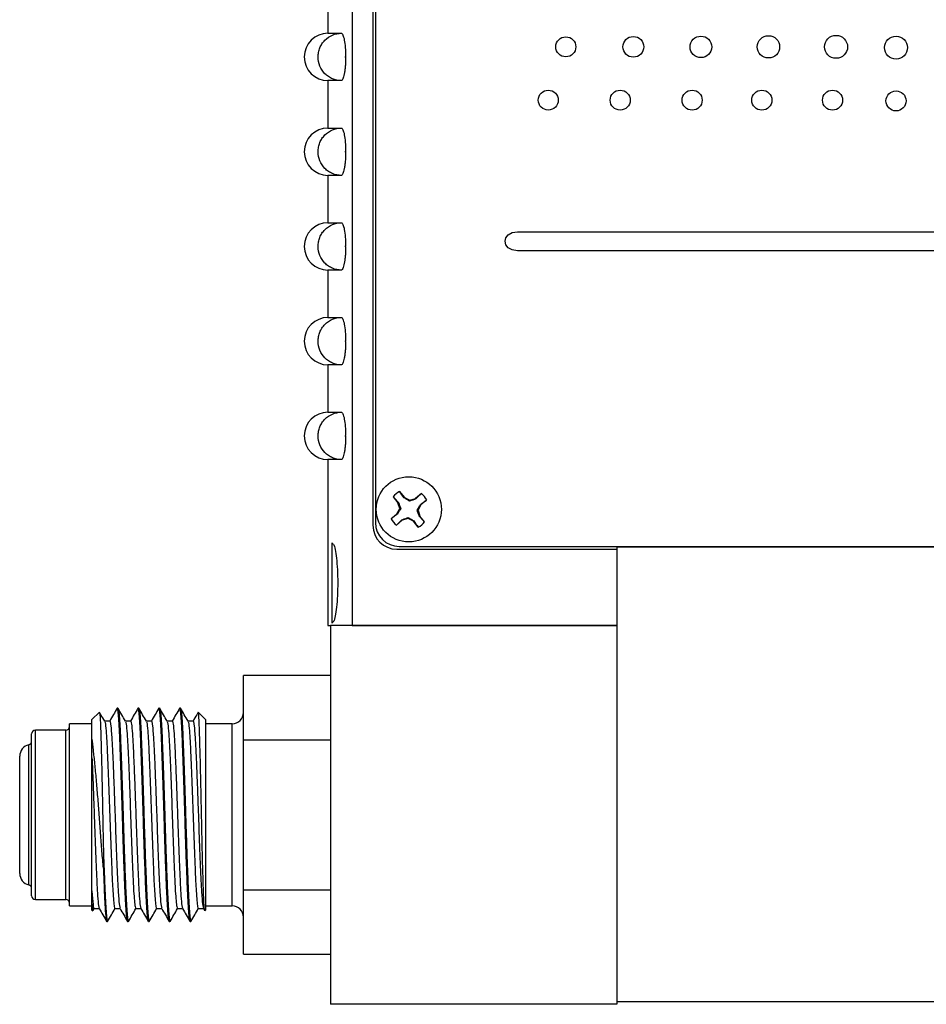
# Model space of a CAD drawing. Header units: inches. Extents: x 5.8 to 27.8, y 4.6 to 17.8.
# Tile 4 of 19: x 10.2 to 12.6, y 8.6 to 11.2. Entities that reach past the tile are written whole.
import ezdxf

# ---------------------------------------------------------------- set-up
doc = ezdxf.new("R2010")
doc.units = ezdxf.units.IN
doc.header["$LTSCALE"] = 2
doc.header["$MEASUREMENT"] = 0

msp = doc.modelspace()

# ---------------------------------------------------------------- linework, layer by layer
at = {"color": 7, "linetype": 'Continuous', "lineweight": 25}
for p, q in [((11.0959, 13.2383), (11.0959, 9.5663)), ((11.1509, 13.2413), (11.1509, 9.8303)), ((11.1577, 13.2355), (11.1577, 9.8375)), ((11.0323, 11.2538), (11.0323, 11.1288)), ((11.0323, 11.1288), (11.0679, 11.1288)), ((11.0788, 11.065), (11.0788, 11.0676)), ((11.0323, 11.0038), (11.0323, 10.8788)), ((11.0679, 11.0038), (11.0323, 11.0038)), ((11.0323, 10.8788), (11.0679, 10.8788)), ((11.0788, 10.815), (11.0788, 10.8176)), ((11.0323, 10.7538), (11.0323, 10.6288)), ((11.0679, 10.7538), (11.0323, 10.7538)), ((11.0323, 10.6288), (11.0679, 10.6288)), ((11.5327, 10.6048), (13.5322, 10.6047)), ((11.0788, 10.565), (11.0788, 10.5676)), ((13.5322, 10.5547), (11.5327, 10.5548)), ((11.0323, 10.5038), (11.0323, 10.3788)), ((11.0679, 10.5038), (11.0323, 10.5038)), ((11.0323, 10.3788), (11.0679, 10.3788)), ((11.0788, 10.315), (11.0788, 10.3176)), ((11.0323, 10.2538), (11.0323, 10.1288)), ((11.0679, 10.2538), (11.0323, 10.2538)), ((11.0323, 10.1288), (11.0679, 10.1288)), ((11.0788, 10.065), (11.0788, 10.0676)), ((11.0323, 10.0038), (11.0323, 9.5663)), ((11.0679, 10.0038), (11.0323, 10.0038)), ((11.2044, 9.9054), (11.2171, 9.89)), ((11.2214, 9.9194), (11.2341, 9.9041)), ((11.2331, 9.9029), (11.2341, 9.9041)), ((11.2341, 9.9041), (11.2482, 9.8966)), ((11.2482, 9.8966), (11.2635, 9.9013)), ((11.2789, 9.914), (11.2635, 9.9013)), ((11.2642, 9.9), (11.2635, 9.9013)), ((11.2144, 9.8606), (11.2219, 9.8747)), ((11.2184, 9.8907), (11.2171, 9.89)), ((11.2219, 9.8747), (11.2171, 9.89)), ((11.2243, 9.8745), (11.2219, 9.8747)), ((11.248, 9.8941), (11.2482, 9.8966)), ((11.2776, 9.8844), (11.2701, 9.8702)), ((11.2764, 9.8853), (11.2776, 9.8844)), ((11.2929, 9.8971), (11.2776, 9.8844)), ((11.1991, 9.8478), (11.2144, 9.8606)), ((11.2155, 9.8596), (11.2144, 9.8606)), ((11.2437, 9.8484), (11.2284, 9.8436)), ((11.244, 9.8508), (11.2437, 9.8484)), ((11.2579, 9.8409), (11.2437, 9.8484)), ((11.2676, 9.8705), (11.2701, 9.8702)), ((11.2701, 9.8702), (11.2748, 9.8549)), ((11.2735, 9.8542), (11.2748, 9.8549)), ((11.2875, 9.8396), (11.2748, 9.8549)), ((11.2131, 9.8309), (11.2284, 9.8436)), ((11.2277, 9.8449), (11.2284, 9.8436)), ((11.2588, 9.842), (11.2579, 9.8409)), ((11.2706, 9.8256), (11.2579, 9.8409)), ((11.0464, 9.781), (11.0427, 9.7843)), ((11.0427, 9.7843), (11.0427, 9.5723)), ((11.2207, 9.7745), (14.0767, 9.7745)), ((11.7954, 9.7733), (11.7954, 8.5733)), ((11.7954, 9.7733), (12.9354, 9.7733)), ((11.7959, 9.7745), (11.7959, 9.7733)), ((11.2139, 9.7673), (11.7959, 9.7673)), ((11.7959, 9.5663), (11.7959, 9.7673)), ((11.0323, 9.5663), (11.0394, 9.5663)), ((11.7954, 9.5663), (11.0394, 9.5663)), ((11.0394, 9.5663), (11.0394, 8.5663)), ((11.0427, 9.5723), (11.0464, 9.5755)), ((11.0959, 9.5663), (11.7959, 9.5663)), ((11.7954, 9.5663), (11.7954, 8.5663)), ((11.0394, 9.4343), (10.8094, 9.4343)), ((10.8094, 9.2646), (10.8094, 9.4343)), ((10.4288, 9.3372), (10.4094, 9.3178)), ((10.4778, 9.3478), (10.476, 9.3478)), ((10.5328, 9.3478), (10.531, 9.3478)), ((10.5878, 9.3478), (10.586, 9.3478)), ((10.6428, 9.3478), (10.641, 9.3478)), ((10.7094, 9.3178), (10.69, 9.3372)), ((10.4094, 9.3063), (10.35, 9.3063)), ((10.35, 9.0663), (10.35, 9.3063)), ((10.4094, 9.2671), (10.4094, 9.3178)), ((10.4564, 9.3138), (10.4426, 9.3138)), ((10.5114, 9.3138), (10.4976, 9.3138)), ((10.5664, 9.3138), (10.5526, 9.3138)), ((10.6214, 9.3138), (10.6076, 9.3138)), ((10.6764, 9.3138), (10.6626, 9.3138)), ((10.7094, 9.3178), (10.7094, 8.8148)), ((10.7794, 9.3063), (10.7094, 9.3063)), ((10.25, 9.0663), (10.25, 9.2798)), ((10.34, 9.2898), (10.26, 9.2898)), ((10.8094, 8.868), (10.8094, 9.2646)), ((10.8094, 9.2646), (11.0394, 9.2646)), ((10.2185, 8.9118), (10.2185, 9.2208)), ((10.4094, 8.8655), (10.4094, 9.2167)), ((10.25, 8.8528), (10.25, 9.0663)), ((10.35, 8.8263), (10.35, 9.0663)), ((10.4394, 8.9749), (10.4394, 8.9253)), ((10.8094, 8.6983), (10.8094, 8.868)), ((10.8094, 8.868), (11.0394, 8.868)), ((10.26, 8.8428), (10.34, 8.8428)), ((10.35, 8.8263), (10.4094, 8.8263)), ((10.4094, 8.8148), (10.4094, 8.8314)), ((10.4094, 8.8148), (10.4112, 8.813)), ((10.4121, 8.8135), (10.4151, 8.8188)), ((10.4149, 8.8188), (10.4287, 8.8188)), ((10.4699, 8.8188), (10.4837, 8.8188)), ((10.5249, 8.8188), (10.5387, 8.8188)), ((10.5799, 8.8188), (10.5937, 8.8188)), ((10.6349, 8.8188), (10.6487, 8.8188)), ((10.6899, 8.8188), (10.7037, 8.8188)), ((10.7034, 8.8192), (10.7067, 8.8135)), ((10.7076, 8.813), (10.7094, 8.8148)), ((10.7094, 8.8263), (10.7794, 8.8263)), ((10.4485, 8.7848), (10.4503, 8.7848)), ((10.5035, 8.7848), (10.5053, 8.7848)), ((10.5585, 8.7848), (10.5603, 8.7848)), ((10.6135, 8.7848), (10.6153, 8.7848)), ((10.6685, 8.7848), (10.6703, 8.7848)), ((10.8094, 8.6983), (11.0394, 8.6983)), ((11.7954, 8.5663), (11.0394, 8.5663)), ((11.7954, 8.5733), (12.9354, 8.5733))]:
    msp.add_line(p, q, dxfattribs=at)
at = {"color": 8, "linetype": 'Continuous', "lineweight": 25}
for p, q in [((10.7794, 9.0663), (10.7794, 9.3063)), ((10.26, 9.0663), (10.26, 9.2898)), ((10.34, 9.0663), (10.34, 9.2898)), ((10.2424, 9.0663), (10.2424, 9.2514)), ((10.2424, 8.8812), (10.2424, 9.0663)), ((10.26, 8.8428), (10.26, 9.0663)), ((10.34, 8.8428), (10.34, 9.0663)), ((10.7794, 8.8263), (10.7794, 9.0663))]:
    msp.add_line(p, q, dxfattribs=at)
at = {"color": 7, "linetype": 'Continuous', "lineweight": 25}
msp.add_circle((11.2457, 9.8725), 0.086, dxfattribs=at)
for centre, radius, start, end in [((11.0323, 11.0663), 0.0625, 90, 270), ((11.0323, 10.8163), 0.0625, 90, 270), ((11.0323, 10.5663), 0.0625, 90, 270), ((11.0323, 10.3163), 0.0625, 90, 270), ((11.0323, 10.0663), 0.0625, 90, 270), ((11.246, 9.8725), 0.053, 117.6975, 141.6562), ((11.246, 9.8725), 0.053, 27.6975, 51.6562), ((11.246, 9.8725), 0.053, 207.6975, 231.6562), ((11.2139, 9.8303), 0.063, 180, 270), ((11.2207, 9.8375), 0.063, 180, 270), ((11.246, 9.8725), 0.053, 297.6975, 321.6562), ((10.7794, 9.3363), 0.03, 270, 0), ((10.26, 9.2798), 0.01, 90, 180), ((10.34, 9.2998), 0.01, 270, 0), ((10.25, 9.2208), 0.0315, 103.9434, 180), ((10.24, 9.2611), 0.01, 283.9434, 0), ((10.25, 8.9118), 0.0315, 180, 256.0566), ((10.24, 8.8715), 0.01, 0, 76.0566), ((10.26, 8.8528), 0.01, 180, 270), ((10.34, 8.8328), 0.01, 0, 90), ((10.7794, 8.7963), 0.03, 0, 90)]:
    msp.add_arc(centre, radius, start, end, dxfattribs=at)
for points, knots in [([(11.0679, 11.0038), (11.0597, 11.0038), (11.0517, 11.0054), (11.0405, 11.0101), (11.037, 11.012), (11.0303, 11.0166), (11.0271, 11.0192), (11.0186, 11.0278), (11.014, 11.0348), (11.0079, 11.0498), (11.0063, 11.058), (11.0063, 11.0704), (11.0067, 11.0745), (11.0082, 11.0824), (11.0094, 11.0864), (11.0125, 11.094), (11.0144, 11.0976), (11.0188, 11.1044), (11.0214, 11.1076), (11.03, 11.1162), (11.0368, 11.1209), (11.0516, 11.1271), (11.0597, 11.1288), (11.0679, 11.1288)], [0, 0, 0, 0, 0.125, 0.125, 0.1875, 0.1875, 0.25, 0.25, 0.375, 0.375, 0.5, 0.5, 0.5625, 0.5625, 0.625, 0.625, 0.6875, 0.6875, 0.75, 0.75, 0.875, 0.875, 1, 1, 1, 1]), ([(11.0679, 11.1288), (11.0685, 11.1288), (11.0692, 11.1284), (11.0706, 11.1268), (11.0712, 11.1257), (11.0725, 11.1226), (11.0732, 11.1207), (11.0744, 11.1163), (11.075, 11.1137), (11.0765, 11.1052), (11.0774, 11.0984), (11.0785, 11.0837), (11.0788, 11.0757), (11.0788, 11.0676)], [0, 0, 0, 0, 0.125, 0.125, 0.25, 0.25, 0.375, 0.375, 0.5, 0.5, 0.75, 0.75, 1, 1, 1, 1]), ([(11.0788, 11.065), (11.0788, 11.0609), (11.0788, 11.057), (11.0785, 11.0492), (11.0783, 11.0453), (11.0777, 11.0379), (11.0773, 11.0344), (11.0765, 11.0277), (11.076, 11.0246), (11.0744, 11.0161), (11.0732, 11.0115), (11.0706, 11.0054), (11.0692, 11.0038), (11.0679, 11.0038)], [0, 0, 0, 0, 0.125, 0.125, 0.25, 0.25, 0.375, 0.375, 0.5, 0.5, 0.75, 0.75, 1, 1, 1, 1]), ([(11.0788, 11.0676), (11.0788, 11.0676), (11.0788, 11.0676), (11.0788, 11.0676), (11.0786, 11.0675), (11.0785, 11.0673), (11.0784, 11.0672), (11.0783, 11.0671), (11.0782, 11.0669), (11.0782, 11.0668), (11.0781, 11.0666), (11.0781, 11.0664), (11.0781, 11.0663), (11.0781, 11.0662), (11.0781, 11.0661), (11.0781, 11.066), (11.0782, 11.0658), (11.0782, 11.0656), (11.0783, 11.0655), (11.0784, 11.0654), (11.0785, 11.0652), (11.0786, 11.0651), (11.0787, 11.0651), (11.0788, 11.065), (11.0788, 11.065)], [0, 0, 0, 0, 0.00000152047, 0.00000152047, 0.00000152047, 0.00001449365, 0.00001449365, 0.00001449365, 0.00002746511, 0.00002746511, 0.00002746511, 0.00004043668, 0.00004043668, 0.00004043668, 0.00004848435, 0.00004848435, 0.00004848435, 0.00006146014, 0.00006146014, 0.00006146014, 0.00007443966, 0.00007443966, 0.00007443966, 0.00008079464, 0.00008079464, 0.00008079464, 0.00008079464]), ([(11.0679, 10.7538), (11.0597, 10.7538), (11.0517, 10.7554), (11.0405, 10.7601), (11.037, 10.762), (11.0303, 10.7666), (11.0271, 10.7692), (11.0186, 10.7778), (11.014, 10.7848), (11.0079, 10.7998), (11.0063, 10.808), (11.0063, 10.8204), (11.0067, 10.8245), (11.0082, 10.8324), (11.0094, 10.8364), (11.0125, 10.844), (11.0144, 10.8476), (11.0188, 10.8544), (11.0214, 10.8576), (11.03, 10.8662), (11.0368, 10.8709), (11.0516, 10.8771), (11.0597, 10.8788), (11.0679, 10.8788)], [0, 0, 0, 0, 0.125, 0.125, 0.1875, 0.1875, 0.25, 0.25, 0.375, 0.375, 0.5, 0.5, 0.5625, 0.5625, 0.625, 0.625, 0.6875, 0.6875, 0.75, 0.75, 0.875, 0.875, 1, 1, 1, 1]), ([(11.0679, 10.8788), (11.0685, 10.8788), (11.0692, 10.8784), (11.0706, 10.8768), (11.0712, 10.8757), (11.0725, 10.8726), (11.0732, 10.8707), (11.0744, 10.8663), (11.075, 10.8637), (11.0765, 10.8552), (11.0774, 10.8484), (11.0785, 10.8337), (11.0788, 10.8257), (11.0788, 10.8176)], [0, 0, 0, 0, 0.125, 0.125, 0.25, 0.25, 0.375, 0.375, 0.5, 0.5, 0.75, 0.75, 1, 1, 1, 1]), ([(11.0788, 10.815), (11.0788, 10.8109), (11.0788, 10.807), (11.0785, 10.7992), (11.0783, 10.7953), (11.0777, 10.7879), (11.0773, 10.7844), (11.0765, 10.7777), (11.076, 10.7746), (11.0744, 10.7661), (11.0732, 10.7615), (11.0706, 10.7554), (11.0692, 10.7538), (11.0679, 10.7538)], [0, 0, 0, 0, 0.125, 0.125, 0.25, 0.25, 0.375, 0.375, 0.5, 0.5, 0.75, 0.75, 1, 1, 1, 1]), ([(11.0788, 10.8176), (11.0788, 10.8176), (11.0788, 10.8176), (11.0788, 10.8176), (11.0786, 10.8175), (11.0785, 10.8173), (11.0784, 10.8172), (11.0783, 10.8171), (11.0782, 10.8169), (11.0782, 10.8168), (11.0781, 10.8166), (11.0781, 10.8164), (11.0781, 10.8163), (11.0781, 10.8162), (11.0781, 10.8161), (11.0781, 10.816), (11.0782, 10.8158), (11.0782, 10.8156), (11.0783, 10.8155), (11.0784, 10.8154), (11.0785, 10.8152), (11.0786, 10.8151), (11.0787, 10.8151), (11.0788, 10.815), (11.0788, 10.815)], [0, 0, 0, 0, 0.00000152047, 0.00000152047, 0.00000152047, 0.00001449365, 0.00001449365, 0.00001449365, 0.00002746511, 0.00002746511, 0.00002746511, 0.00004043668, 0.00004043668, 0.00004043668, 0.00004848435, 0.00004848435, 0.00004848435, 0.00006146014, 0.00006146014, 0.00006146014, 0.00007443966, 0.00007443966, 0.00007443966, 0.00008079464, 0.00008079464, 0.00008079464, 0.00008079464]), ([(11.0679, 10.5038), (11.0597, 10.5038), (11.0517, 10.5054), (11.0405, 10.5101), (11.037, 10.512), (11.0303, 10.5166), (11.0271, 10.5192), (11.0186, 10.5278), (11.014, 10.5348), (11.0079, 10.5498), (11.0063, 10.558), (11.0063, 10.5704), (11.0067, 10.5745), (11.0082, 10.5824), (11.0094, 10.5864), (11.0125, 10.594), (11.0144, 10.5976), (11.0188, 10.6044), (11.0214, 10.6076), (11.03, 10.6162), (11.0368, 10.6209), (11.0516, 10.6271), (11.0597, 10.6288), (11.0679, 10.6288)], [0, 0, 0, 0, 0.125, 0.125, 0.1875, 0.1875, 0.25, 0.25, 0.375, 0.375, 0.5, 0.5, 0.5625, 0.5625, 0.625, 0.625, 0.6875, 0.6875, 0.75, 0.75, 0.875, 0.875, 1, 1, 1, 1]), ([(11.0679, 10.6288), (11.0685, 10.6288), (11.0692, 10.6284), (11.0706, 10.6268), (11.0712, 10.6257), (11.0725, 10.6226), (11.0732, 10.6207), (11.0744, 10.6163), (11.075, 10.6137), (11.0765, 10.6052), (11.0774, 10.5984), (11.0785, 10.5837), (11.0788, 10.5757), (11.0788, 10.5676)], [0, 0, 0, 0, 0.125, 0.125, 0.25, 0.25, 0.375, 0.375, 0.5, 0.5, 0.75, 0.75, 1, 1, 1, 1]), ([(11.0788, 10.565), (11.0788, 10.5609), (11.0788, 10.557), (11.0785, 10.5492), (11.0783, 10.5453), (11.0777, 10.5379), (11.0773, 10.5344), (11.0765, 10.5277), (11.076, 10.5246), (11.0744, 10.5161), (11.0732, 10.5115), (11.0706, 10.5054), (11.0692, 10.5038), (11.0679, 10.5038)], [0, 0, 0, 0, 0.125, 0.125, 0.25, 0.25, 0.375, 0.375, 0.5, 0.5, 0.75, 0.75, 1, 1, 1, 1]), ([(11.0788, 10.5676), (11.0788, 10.5676), (11.0788, 10.5676), (11.0788, 10.5676), (11.0786, 10.5675), (11.0785, 10.5673), (11.0784, 10.5672), (11.0783, 10.5671), (11.0782, 10.5669), (11.0782, 10.5668), (11.0781, 10.5666), (11.0781, 10.5664), (11.0781, 10.5663), (11.0781, 10.5662), (11.0781, 10.5661), (11.0781, 10.566), (11.0782, 10.5658), (11.0782, 10.5656), (11.0783, 10.5655), (11.0784, 10.5654), (11.0785, 10.5652), (11.0786, 10.5651), (11.0787, 10.5651), (11.0788, 10.565), (11.0788, 10.565)], [0, 0, 0, 0, 0.00000152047, 0.00000152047, 0.00000152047, 0.00001449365, 0.00001449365, 0.00001449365, 0.00002746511, 0.00002746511, 0.00002746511, 0.00004043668, 0.00004043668, 0.00004043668, 0.00004848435, 0.00004848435, 0.00004848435, 0.00006146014, 0.00006146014, 0.00006146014, 0.00007443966, 0.00007443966, 0.00007443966, 0.00008079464, 0.00008079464, 0.00008079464, 0.00008079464]), ([(11.0679, 10.2538), (11.0597, 10.2538), (11.0517, 10.2554), (11.0405, 10.2601), (11.037, 10.262), (11.0303, 10.2666), (11.0271, 10.2692), (11.0186, 10.2778), (11.014, 10.2848), (11.0079, 10.2998), (11.0063, 10.308), (11.0063, 10.3204), (11.0067, 10.3245), (11.0082, 10.3324), (11.0094, 10.3364), (11.0125, 10.344), (11.0144, 10.3476), (11.0188, 10.3544), (11.0214, 10.3576), (11.03, 10.3662), (11.0368, 10.3709), (11.0516, 10.3771), (11.0597, 10.3788), (11.0679, 10.3788)], [0, 0, 0, 0, 0.125, 0.125, 0.1875, 0.1875, 0.25, 0.25, 0.375, 0.375, 0.5, 0.5, 0.5625, 0.5625, 0.625, 0.625, 0.6875, 0.6875, 0.75, 0.75, 0.875, 0.875, 1, 1, 1, 1]), ([(11.0679, 10.3788), (11.0685, 10.3788), (11.0692, 10.3784), (11.0706, 10.3768), (11.0712, 10.3757), (11.0725, 10.3726), (11.0732, 10.3707), (11.0744, 10.3663), (11.075, 10.3637), (11.0765, 10.3552), (11.0774, 10.3484), (11.0785, 10.3337), (11.0788, 10.3257), (11.0788, 10.3176)], [0, 0, 0, 0, 0.125, 0.125, 0.25, 0.25, 0.375, 0.375, 0.5, 0.5, 0.75, 0.75, 1, 1, 1, 1]), ([(11.0788, 10.3176), (11.0788, 10.3176), (11.0788, 10.3176), (11.0788, 10.3176), (11.0786, 10.3175), (11.0785, 10.3173), (11.0784, 10.3172), (11.0783, 10.3171), (11.0782, 10.3169), (11.0782, 10.3168), (11.0781, 10.3166), (11.0781, 10.3164), (11.0781, 10.3163), (11.0781, 10.3162), (11.0781, 10.3161), (11.0781, 10.316), (11.0782, 10.3158), (11.0782, 10.3156), (11.0783, 10.3155), (11.0784, 10.3154), (11.0785, 10.3152), (11.0786, 10.3151), (11.0787, 10.3151), (11.0788, 10.315), (11.0788, 10.315)], [0, 0, 0, 0, 0.00000152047, 0.00000152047, 0.00000152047, 0.00001449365, 0.00001449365, 0.00001449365, 0.00002746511, 0.00002746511, 0.00002746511, 0.00004043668, 0.00004043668, 0.00004043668, 0.00004848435, 0.00004848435, 0.00004848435, 0.00006146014, 0.00006146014, 0.00006146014, 0.00007443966, 0.00007443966, 0.00007443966, 0.00008079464, 0.00008079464, 0.00008079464, 0.00008079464]), ([(11.0788, 10.315), (11.0788, 10.3109), (11.0788, 10.307), (11.0785, 10.2992), (11.0783, 10.2953), (11.0777, 10.2879), (11.0773, 10.2844), (11.0765, 10.2777), (11.076, 10.2746), (11.0744, 10.2661), (11.0732, 10.2615), (11.0706, 10.2554), (11.0692, 10.2538), (11.0679, 10.2538)], [0, 0, 0, 0, 0.125, 0.125, 0.25, 0.25, 0.375, 0.375, 0.5, 0.5, 0.75, 0.75, 1, 1, 1, 1]), ([(11.0679, 10.0038), (11.0597, 10.0038), (11.0517, 10.0054), (11.0405, 10.0101), (11.037, 10.012), (11.0303, 10.0166), (11.0271, 10.0192), (11.0186, 10.0278), (11.014, 10.0348), (11.0079, 10.0498), (11.0063, 10.058), (11.0063, 10.0704), (11.0067, 10.0745), (11.0082, 10.0824), (11.0094, 10.0864), (11.0125, 10.094), (11.0144, 10.0976), (11.0188, 10.1044), (11.0214, 10.1076), (11.03, 10.1162), (11.0368, 10.1209), (11.0516, 10.1271), (11.0597, 10.1288), (11.0679, 10.1288)], [0, 0, 0, 0, 0.125, 0.125, 0.1875, 0.1875, 0.25, 0.25, 0.375, 0.375, 0.5, 0.5, 0.5625, 0.5625, 0.625, 0.625, 0.6875, 0.6875, 0.75, 0.75, 0.875, 0.875, 1, 1, 1, 1]), ([(11.0679, 10.1288), (11.0685, 10.1288), (11.0692, 10.1284), (11.0706, 10.1268), (11.0712, 10.1257), (11.0725, 10.1226), (11.0732, 10.1207), (11.0744, 10.1163), (11.075, 10.1137), (11.0765, 10.1052), (11.0774, 10.0984), (11.0785, 10.0837), (11.0788, 10.0757), (11.0788, 10.0676)], [0, 0, 0, 0, 0.125, 0.125, 0.25, 0.25, 0.375, 0.375, 0.5, 0.5, 0.75, 0.75, 1, 1, 1, 1]), ([(11.0788, 10.065), (11.0788, 10.0609), (11.0788, 10.057), (11.0785, 10.0492), (11.0783, 10.0453), (11.0777, 10.0379), (11.0773, 10.0344), (11.0765, 10.0277), (11.076, 10.0246), (11.0744, 10.0161), (11.0732, 10.0115), (11.0706, 10.0054), (11.0692, 10.0038), (11.0679, 10.0038)], [0, 0, 0, 0, 0.125, 0.125, 0.25, 0.25, 0.375, 0.375, 0.5, 0.5, 0.75, 0.75, 1, 1, 1, 1]), ([(11.0788, 10.0676), (11.0788, 10.0676), (11.0788, 10.0676), (11.0788, 10.0676), (11.0786, 10.0675), (11.0785, 10.0673), (11.0784, 10.0672), (11.0783, 10.0671), (11.0782, 10.0669), (11.0782, 10.0668), (11.0781, 10.0666), (11.0781, 10.0664), (11.0781, 10.0663), (11.0781, 10.0662), (11.0781, 10.0661), (11.0781, 10.066), (11.0782, 10.0658), (11.0782, 10.0656), (11.0783, 10.0655), (11.0784, 10.0654), (11.0785, 10.0652), (11.0786, 10.0651), (11.0787, 10.0651), (11.0788, 10.065), (11.0788, 10.065)], [0, 0, 0, 0, 0.00000152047, 0.00000152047, 0.00000152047, 0.00001449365, 0.00001449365, 0.00001449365, 0.00002746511, 0.00002746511, 0.00002746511, 0.00004043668, 0.00004043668, 0.00004043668, 0.00004848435, 0.00004848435, 0.00004848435, 0.00006146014, 0.00006146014, 0.00006146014, 0.00007443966, 0.00007443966, 0.00007443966, 0.00008079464, 0.00008079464, 0.00008079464, 0.00008079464]), ([(11.248, 9.8941), (11.2453, 9.8957), (11.2427, 9.8972), (11.2378, 9.9001), (11.2355, 9.9015), (11.2331, 9.9029)], [0, 0, 0, 0, 0.5, 0.5, 1, 1, 1, 1]), ([(11.2642, 9.9), (11.2617, 9.8991), (11.2591, 9.8981), (11.2537, 9.8961), (11.251, 9.8952), (11.248, 9.8941)], [0, 0, 0, 0, 0.5, 0.5, 1, 1, 1, 1]), ([(11.2243, 9.8745), (11.2228, 9.8718), (11.2213, 9.8692), (11.2184, 9.8643), (11.217, 9.8619), (11.2155, 9.8596)], [0, 0, 0, 0, 0.5, 0.5, 1, 1, 1, 1]), ([(11.2184, 9.8907), (11.2194, 9.8882), (11.2204, 9.8856), (11.2223, 9.8802), (11.2233, 9.8775), (11.2243, 9.8745)], [0, 0, 0, 0, 0.5, 0.5, 1, 1, 1, 1]), ([(11.2676, 9.8705), (11.2692, 9.8732), (11.2707, 9.8757), (11.2736, 9.8806), (11.275, 9.883), (11.2764, 9.8853)], [0, 0, 0, 0, 0.5, 0.5, 1, 1, 1, 1]), ([(11.2277, 9.8449), (11.2303, 9.8459), (11.2329, 9.8469), (11.2382, 9.8488), (11.241, 9.8498), (11.244, 9.8508)], [0, 0, 0, 0, 0.5, 0.5, 1, 1, 1, 1]), ([(11.244, 9.8508), (11.2467, 9.8493), (11.2492, 9.8478), (11.2541, 9.8449), (11.2565, 9.8435), (11.2588, 9.842)], [0, 0, 0, 0, 0.5, 0.5, 1, 1, 1, 1]), ([(11.2735, 9.8542), (11.2726, 9.8568), (11.2716, 9.8594), (11.2696, 9.8647), (11.2687, 9.8675), (11.2676, 9.8705)], [0, 0, 0, 0, 0.5, 0.5, 1, 1, 1, 1]), ([(11.0465, 9.7797), (11.0472, 9.7791), (11.0492, 9.7776), (11.0525, 9.7625), (11.0557, 9.7376), (11.0578, 9.7054), (11.0583, 9.6702), (11.057, 9.636), (11.0544, 9.6062), (11.0508, 9.5857), (11.0479, 9.5755), (11.0466, 9.5762), (11.0464, 9.5762)], [0, 0, 0, 0, 0.070531, 0.183154, 0.296899, 0.411399, 0.525977, 0.640382, 0.754847, 0.869463, 0.98374, 1, 1, 1, 1]), ([(10.4291, 9.3364), (10.4294, 9.3359), (10.4299, 9.3348), (10.4308, 9.3242), (10.4317, 9.3064), (10.4327, 9.2812), (10.4335, 9.25), (10.4345, 9.2133), (10.4354, 9.1725), (10.4364, 9.128), (10.4373, 9.0819), (10.4382, 9.0347), (10.4389, 8.9991), (10.4393, 8.9795), (10.4394, 8.9749)], [0, 0, 0, 0, 0.065116, 0.153366, 0.244135, 0.333072, 0.424584, 0.513764, 0.605461, 0.695817, 0.788793, 0.879144, 0.972045, 1, 1, 1, 1]), ([(10.4429, 9.3133), (10.4396, 9.319), (10.4351, 9.3268), (10.4307, 9.3345), (10.4295, 9.3365)], [0, 0, 0, 0, 0.733882, 1, 1, 1, 1]), ([(10.4758, 9.3477), (10.4725, 9.342), (10.466, 9.3307), (10.4594, 9.3194), (10.4562, 9.3138)], [0, 0, 0, 0, 0.502434, 1, 1, 1, 1]), ([(10.5035, 8.7848), (10.503, 8.7858), (10.5019, 8.7879), (10.5001, 8.8046), (10.4983, 8.8308), (10.4967, 8.866), (10.495, 8.9087), (10.4932, 8.9578), (10.4914, 9.0112), (10.4898, 9.0663), (10.4881, 9.1214), (10.4863, 9.1747), (10.4846, 9.2238), (10.4829, 9.2666), (10.4812, 9.3017), (10.4795, 9.3282), (10.4777, 9.3435), (10.4765, 9.3496), (10.4759, 9.3473), (10.4758, 9.347)], [0, 0, 0, 0, 0.061308, 0.12382, 0.186331, 0.24764, 0.308948, 0.371459, 0.433971, 0.495279, 0.556587, 0.619099, 0.68161, 0.742919, 0.804227, 0.866738, 0.92925, 0.990558, 1, 1, 1, 1]), ([(10.4979, 9.3133), (10.4946, 9.319), (10.488, 9.3304), (10.4815, 9.3417), (10.4782, 9.3474)], [0, 0, 0, 0, 0.499963, 1, 1, 1, 1]), ([(10.4782, 9.3464), (10.4786, 9.3455), (10.4796, 9.3435), (10.4812, 9.3278), (10.483, 9.3018), (10.4846, 9.2666), (10.4863, 9.2238), (10.4881, 9.1747), (10.4899, 9.1214), (10.4914, 9.0691), (10.4929, 9.0199), (10.4946, 8.9688), (10.4965, 8.9158), (10.4983, 8.8678), (10.5001, 8.8309), (10.5018, 8.8044), (10.5036, 8.7889), (10.5049, 8.783), (10.5056, 8.7856), (10.5057, 8.7862)], [0, 0, 0, 0, 0.0452762, 0.1083856, 0.171495, 0.2333894, 0.2952838, 0.3583932, 0.4215025, 0.4833969, 0.5355382, 0.5886772, 0.6617115, 0.7333743, 0.7952687, 0.8583781, 0.9214875, 0.9833819, 1, 1, 1, 1]), ([(10.5308, 9.3477), (10.5275, 9.342), (10.521, 9.3307), (10.5144, 9.3194), (10.5112, 9.3138)], [0, 0, 0, 0, 0.502434, 1, 1, 1, 1]), ([(10.5581, 8.7862), (10.5577, 8.787), (10.5567, 8.789), (10.5551, 8.8047), (10.5533, 8.8308), (10.5517, 8.866), (10.55, 8.9087), (10.5482, 8.9578), (10.5464, 9.0112), (10.5448, 9.0663), (10.5431, 9.1214), (10.5413, 9.1747), (10.5396, 9.2238), (10.5379, 9.2666), (10.5362, 9.3017), (10.5345, 9.3282), (10.5327, 9.3435), (10.5315, 9.3496), (10.5309, 9.3473), (10.5308, 9.347)], [0, 0, 0, 0, 0.045592, 0.10915, 0.172708, 0.235043, 0.297378, 0.360936, 0.424494, 0.486829, 0.549163, 0.612722, 0.67628, 0.738614, 0.800949, 0.864507, 0.928065, 0.9904, 1, 1, 1, 1]), ([(10.5529, 9.3133), (10.5496, 9.319), (10.543, 9.3304), (10.5365, 9.3417), (10.5332, 9.3474)], [0, 0, 0, 0, 0.499963, 1, 1, 1, 1]), ([(10.5332, 9.3464), (10.5336, 9.3455), (10.5346, 9.3435), (10.5362, 9.3278), (10.538, 9.3018), (10.5396, 9.2666), (10.5413, 9.2238), (10.5431, 9.1747), (10.5449, 9.1214), (10.5464, 9.0691), (10.5479, 9.0199), (10.5496, 8.9688), (10.5515, 8.9158), (10.5533, 8.8678), (10.5551, 8.8309), (10.5568, 8.8044), (10.5586, 8.7889), (10.5599, 8.783), (10.5606, 8.7856), (10.5607, 8.7862)], [0, 0, 0, 0, 0.0452762, 0.1083856, 0.171495, 0.2333894, 0.2952838, 0.3583932, 0.4215025, 0.4833969, 0.5355382, 0.5886772, 0.6617115, 0.7333743, 0.7952687, 0.8583781, 0.9214875, 0.9833819, 1, 1, 1, 1]), ([(10.5858, 9.3477), (10.5825, 9.342), (10.576, 9.3307), (10.5694, 9.3194), (10.5662, 9.3138)], [0, 0, 0, 0, 0.502434, 1, 1, 1, 1]), ([(10.6135, 8.7848), (10.613, 8.7858), (10.6119, 8.7879), (10.6101, 8.8046), (10.6083, 8.8308), (10.6067, 8.866), (10.605, 8.9087), (10.6032, 8.9578), (10.6014, 9.0112), (10.5998, 9.0663), (10.5981, 9.1214), (10.5963, 9.1747), (10.5946, 9.2238), (10.5929, 9.2666), (10.5912, 9.3017), (10.5895, 9.3282), (10.5877, 9.3435), (10.5865, 9.3496), (10.5859, 9.3473), (10.5858, 9.347)], [0, 0, 0, 0, 0.061308, 0.12382, 0.186331, 0.24764, 0.308948, 0.371459, 0.433971, 0.495279, 0.556587, 0.619099, 0.68161, 0.742919, 0.804227, 0.866738, 0.92925, 0.990558, 1, 1, 1, 1]), ([(10.6079, 9.3133), (10.6046, 9.319), (10.598, 9.3304), (10.5915, 9.3417), (10.5882, 9.3474)], [0, 0, 0, 0, 0.499963, 1, 1, 1, 1]), ([(10.5882, 9.3464), (10.5886, 9.3455), (10.5896, 9.3435), (10.5912, 9.3278), (10.593, 9.3018), (10.5946, 9.2666), (10.5963, 9.2238), (10.5981, 9.1747), (10.5999, 9.1214), (10.6014, 9.0691), (10.6029, 9.0199), (10.6046, 8.9688), (10.6065, 8.9158), (10.6083, 8.8678), (10.6101, 8.8309), (10.6118, 8.8044), (10.6136, 8.7889), (10.6149, 8.783), (10.6156, 8.7856), (10.6157, 8.7862)], [0, 0, 0, 0, 0.045276, 0.108386, 0.171495, 0.233389, 0.295284, 0.358393, 0.421503, 0.483397, 0.535538, 0.588677, 0.661712, 0.733374, 0.795269, 0.858378, 0.921487, 0.983382, 1, 1, 1, 1]), ([(10.6408, 9.3477), (10.6375, 9.342), (10.631, 9.3307), (10.6244, 9.3194), (10.6212, 9.3138)], [0, 0, 0, 0, 0.502434, 1, 1, 1, 1]), ([(10.6681, 8.7862), (10.6677, 8.787), (10.6667, 8.789), (10.6651, 8.8047), (10.6633, 8.8308), (10.6617, 8.866), (10.66, 8.9087), (10.6582, 8.9578), (10.6564, 9.0112), (10.6548, 9.0663), (10.6531, 9.1214), (10.6513, 9.1747), (10.6496, 9.2238), (10.6479, 9.2666), (10.6462, 9.3017), (10.6445, 9.3282), (10.6427, 9.3435), (10.6415, 9.3496), (10.6409, 9.3473), (10.6408, 9.347)], [0, 0, 0, 0, 0.045592, 0.10915, 0.172708, 0.235043, 0.297378, 0.360936, 0.424494, 0.486829, 0.549163, 0.612722, 0.67628, 0.738614, 0.800949, 0.864507, 0.928065, 0.9904, 1, 1, 1, 1]), ([(10.6629, 9.3133), (10.6596, 9.319), (10.653, 9.3304), (10.6465, 9.3417), (10.6432, 9.3474)], [0, 0, 0, 0, 0.499963, 1, 1, 1, 1]), ([(10.6432, 9.3464), (10.6436, 9.3455), (10.6446, 9.3435), (10.6462, 9.3278), (10.648, 9.3018), (10.6496, 9.2666), (10.6513, 9.2238), (10.6531, 9.1747), (10.6549, 9.1214), (10.6564, 9.0691), (10.6579, 9.0199), (10.6596, 8.9688), (10.6615, 8.9158), (10.6633, 8.8678), (10.6651, 8.8309), (10.6668, 8.8044), (10.6686, 8.7889), (10.6699, 8.783), (10.6706, 8.7856), (10.6707, 8.7862)], [0, 0, 0, 0, 0.0452762, 0.1083856, 0.171495, 0.2333894, 0.2952838, 0.3583932, 0.4215025, 0.4833969, 0.5355382, 0.5886772, 0.6617115, 0.7333743, 0.7952687, 0.8583781, 0.9214875, 0.9833819, 1, 1, 1, 1]), ([(10.6896, 9.3369), (10.6884, 9.3348), (10.6839, 9.3271), (10.6794, 9.3194), (10.6762, 9.3138)], [0, 0, 0, 0, 0.27125, 1, 1, 1, 1]), ([(10.7071, 8.8137), (10.7069, 8.8138), (10.7065, 8.814), (10.7057, 8.8218), (10.7047, 8.8369), (10.7038, 8.8589), (10.7029, 8.8869), (10.702, 8.9199), (10.701, 8.9575), (10.7001, 8.9982), (10.6992, 9.0414), (10.6983, 9.0853), (10.6973, 9.1292), (10.6964, 9.1713), (10.6954, 9.2113), (10.6945, 9.2471), (10.6936, 9.2782), (10.6927, 9.3034), (10.6917, 9.3225), (10.6908, 9.3337), (10.6902, 9.3384), (10.6898, 9.337), (10.6898, 9.3368)], [0, 0, 0, 0, 0.024036, 0.076558, 0.128455, 0.181852, 0.23383, 0.287291, 0.339759, 0.393725, 0.446588, 0.500981, 0.554027, 0.608571, 0.66232, 0.717628, 0.771373, 0.826632, 0.881151, 0.937245, 0.991879, 1, 1, 1, 1]), ([(10.4429, 9.3119), (10.4435, 9.3105), (10.4448, 9.3074), (10.447, 9.2828), (10.4493, 9.2434), (10.4515, 9.1914), (10.4539, 9.1311), (10.4561, 9.0663), (10.4584, 9.0015), (10.4608, 8.9411), (10.4627, 8.8958), (10.4645, 8.862), (10.4663, 8.8383), (10.4681, 8.8218), (10.4693, 8.8198), (10.4699, 8.8188)], [0, 0, 0, 0, 0.065372, 0.151245, 0.23565, 0.320054, 0.405927, 0.490331, 0.574735, 0.660609, 0.745013, 0.797319, 0.865208, 0.933257, 1, 1, 1, 1]), ([(10.4564, 9.3138), (10.4571, 9.3122), (10.4586, 9.3089), (10.461, 9.2829), (10.4629, 9.2497), (10.4646, 9.2118), (10.4663, 9.1713), (10.4683, 9.1199), (10.4703, 9.0626), (10.4724, 9.0015), (10.4748, 8.9411), (10.477, 8.8892), (10.4793, 8.8498), (10.4815, 8.8252), (10.4828, 8.822), (10.4834, 8.8207)], [0, 0, 0, 0, 0.084407, 0.170283, 0.25469, 0.297691, 0.368583, 0.439799, 0.509659, 0.594066, 0.679942, 0.764349, 0.848757, 0.934633, 1, 1, 1, 1]), ([(10.4979, 9.3119), (10.4985, 9.3105), (10.4998, 9.3074), (10.502, 9.2828), (10.5043, 9.2434), (10.5065, 9.1914), (10.5089, 9.1311), (10.5111, 9.0663), (10.5134, 9.0015), (10.5158, 8.9411), (10.5177, 8.8958), (10.5195, 8.862), (10.5213, 8.8383), (10.5231, 8.8218), (10.5243, 8.8198), (10.5249, 8.8188)], [0, 0, 0, 0, 0.065372, 0.151245, 0.23565, 0.320054, 0.405927, 0.490331, 0.574735, 0.660609, 0.745013, 0.797319, 0.865208, 0.933257, 1, 1, 1, 1]), ([(10.5114, 9.3138), (10.5121, 9.3122), (10.5136, 9.3089), (10.516, 9.2829), (10.5179, 9.2497), (10.5196, 9.2118), (10.5213, 9.1713), (10.5233, 9.1199), (10.5253, 9.0626), (10.5274, 9.0015), (10.5298, 8.9411), (10.532, 8.8892), (10.5343, 8.8498), (10.5365, 8.8252), (10.5378, 8.822), (10.5384, 8.8207)], [0, 0, 0, 0, 0.084407, 0.170283, 0.25469, 0.297691, 0.368583, 0.439799, 0.509659, 0.594066, 0.679942, 0.764349, 0.848757, 0.934633, 1, 1, 1, 1]), ([(10.5529, 9.3119), (10.5535, 9.3105), (10.5548, 9.3074), (10.557, 9.2828), (10.5593, 9.2434), (10.5615, 9.1914), (10.5639, 9.1311), (10.5661, 9.0663), (10.5684, 9.0015), (10.5708, 8.9411), (10.5727, 8.8958), (10.5745, 8.862), (10.5763, 8.8383), (10.5781, 8.8218), (10.5793, 8.8198), (10.5799, 8.8188)], [0, 0, 0, 0, 0.065372, 0.151245, 0.23565, 0.320054, 0.405927, 0.490331, 0.574735, 0.660609, 0.745013, 0.797319, 0.865208, 0.933257, 1, 1, 1, 1]), ([(10.5664, 9.3138), (10.5671, 9.3122), (10.5686, 9.3089), (10.571, 9.2829), (10.5729, 9.2497), (10.5746, 9.2118), (10.5763, 9.1713), (10.5783, 9.1199), (10.5803, 9.0626), (10.5824, 9.0015), (10.5848, 8.9411), (10.587, 8.8892), (10.5893, 8.8498), (10.5915, 8.8252), (10.5928, 8.822), (10.5934, 8.8207)], [0, 0, 0, 0, 0.084407, 0.170283, 0.25469, 0.297691, 0.368583, 0.439799, 0.509659, 0.594066, 0.679942, 0.764349, 0.848757, 0.934633, 1, 1, 1, 1]), ([(10.6079, 9.3119), (10.6085, 9.3105), (10.6098, 9.3074), (10.612, 9.2828), (10.6143, 9.2434), (10.6165, 9.1914), (10.6189, 9.1311), (10.6211, 9.0663), (10.6234, 9.0015), (10.6258, 8.9411), (10.6277, 8.8958), (10.6295, 8.862), (10.6313, 8.8383), (10.6331, 8.8218), (10.6343, 8.8198), (10.6349, 8.8188)], [0, 0, 0, 0, 0.0653723, 0.1512453, 0.2356496, 0.3200538, 0.4059269, 0.4903312, 0.5747354, 0.6606085, 0.7450128, 0.7973187, 0.8652082, 0.9332574, 1, 1, 1, 1]), ([(10.6214, 9.3138), (10.6221, 9.3122), (10.6236, 9.3089), (10.626, 9.2829), (10.6279, 9.2497), (10.6296, 9.2118), (10.6313, 9.1713), (10.6333, 9.1199), (10.6353, 9.0626), (10.6374, 9.0015), (10.6398, 8.9411), (10.642, 8.8892), (10.6443, 8.8498), (10.6465, 8.8252), (10.6478, 8.822), (10.6484, 8.8207)], [0, 0, 0, 0, 0.084407, 0.170283, 0.25469, 0.297691, 0.368583, 0.439799, 0.509659, 0.594066, 0.679942, 0.764349, 0.848757, 0.934633, 1, 1, 1, 1]), ([(10.6629, 9.3119), (10.6635, 9.3105), (10.6648, 9.3074), (10.667, 9.2828), (10.6693, 9.2434), (10.6715, 9.1914), (10.6739, 9.1311), (10.6761, 9.0663), (10.6784, 9.0015), (10.6808, 8.9411), (10.6827, 8.8958), (10.6845, 8.862), (10.6863, 8.8383), (10.6881, 8.8218), (10.6893, 8.8198), (10.6899, 8.8188)], [0, 0, 0, 0, 0.065372, 0.151245, 0.23565, 0.320054, 0.405927, 0.490331, 0.574735, 0.660609, 0.745013, 0.797319, 0.865208, 0.933257, 1, 1, 1, 1]), ([(10.6764, 9.3138), (10.6771, 9.3122), (10.6786, 9.3089), (10.681, 9.2829), (10.6829, 9.2497), (10.6846, 9.2118), (10.6863, 9.1713), (10.6883, 9.1199), (10.6903, 9.0626), (10.6924, 9.0015), (10.6948, 8.9411), (10.697, 8.8892), (10.6993, 8.8498), (10.7015, 8.8252), (10.7028, 8.822), (10.7034, 8.8207)], [0, 0, 0, 0, 0.084407, 0.170283, 0.25469, 0.297691, 0.368583, 0.439799, 0.509659, 0.594066, 0.679942, 0.764349, 0.848757, 0.934633, 1, 1, 1, 1]), ([(10.4394, 8.9253), (10.4382, 8.9399), (10.437, 8.955), (10.4351, 8.9782), (10.4345, 8.986), (10.4333, 9.0019), (10.4327, 9.0099), (10.4308, 9.0341), (10.4296, 9.0502), (10.4279, 9.0742), (10.4273, 9.0823), (10.4261, 9.0982), (10.4254, 9.1062), (10.4236, 9.1296), (10.4223, 9.1447), (10.4197, 9.1737), (10.4184, 9.1879), (10.4158, 9.2139), (10.4145, 9.226), (10.412, 9.2482), (10.4107, 9.2584), (10.4094, 9.2671)], [0, 0, 0, 0, 0.125, 0.125, 0.1875, 0.1875, 0.25, 0.25, 0.375, 0.375, 0.4375, 0.4375, 0.5, 0.5, 0.625, 0.625, 0.75, 0.75, 0.875, 0.875, 1, 1, 1, 1]), ([(10.4094, 9.2167), (10.41, 9.2017), (10.4113, 9.1716), (10.4133, 9.1198), (10.4153, 9.0626), (10.4174, 9.0015), (10.4198, 8.9411), (10.422, 8.8892), (10.4243, 8.8498), (10.4265, 8.8252), (10.4278, 8.822), (10.4284, 8.8207)], [0, 0, 0, 0, 0.100941, 0.202344, 0.301816, 0.422001, 0.544278, 0.664463, 0.784648, 0.906925, 1, 1, 1, 1]), ([(10.4394, 8.9749), (10.4401, 8.955), (10.4415, 8.9156), (10.4433, 8.8678), (10.4451, 8.8308), (10.4468, 8.8044), (10.4486, 8.7889), (10.4499, 8.783), (10.4506, 8.7856), (10.4507, 8.7862)], [0, 0, 0, 0, 0.17756, 0.351785, 0.502261, 0.655692, 0.809122, 0.959598, 1, 1, 1, 1]), ([(10.4394, 8.9253), (10.4402, 8.9038), (10.4409, 8.8842), (10.4424, 8.8503), (10.4431, 8.8352), (10.4447, 8.8103), (10.4455, 8.8006), (10.4471, 8.7879), (10.4478, 8.7848), (10.4485, 8.7848)], [0, 0, 0, 0, 0.25, 0.25, 0.5, 0.5, 0.75, 0.75, 1, 1, 1, 1]), ([(10.4094, 8.8314), (10.4094, 8.8358), (10.4094, 8.8409), (10.4094, 8.8523), (10.4094, 8.8586), (10.4094, 8.8655)], [0, 0, 0, 0, 0.5, 0.5, 1, 1, 1, 1]), ([(10.4094, 8.8655), (10.4103, 8.8505), (10.4113, 8.8385), (10.4131, 8.8227), (10.4141, 8.8188), (10.4149, 8.8188)], [0, 0, 0, 0, 0.5, 0.5, 1, 1, 1, 1]), ([(10.4094, 8.8314), (10.4097, 8.8268), (10.4104, 8.8175), (10.4111, 8.8121), (10.4116, 8.8133), (10.4117, 8.8137)], [0, 0, 0, 0, 0.390877, 0.793089, 1, 1, 1, 1]), ([(10.4284, 8.8192), (10.4317, 8.8135), (10.4382, 8.8022), (10.4448, 8.7908), (10.4481, 8.7852)], [0, 0, 0, 0, 0.499963, 1, 1, 1, 1]), ([(10.4507, 8.7852), (10.454, 8.7908), (10.4605, 8.802), (10.4669, 8.8132), (10.4701, 8.8188)], [0, 0, 0, 0, 0.506466, 1, 1, 1, 1]), ([(10.4834, 8.8192), (10.4867, 8.8135), (10.4932, 8.8022), (10.4998, 8.7908), (10.5031, 8.7852)], [0, 0, 0, 0, 0.499963, 1, 1, 1, 1]), ([(10.5057, 8.7852), (10.509, 8.7908), (10.5155, 8.802), (10.5219, 8.8132), (10.5251, 8.8188)], [0, 0, 0, 0, 0.506466, 1, 1, 1, 1]), ([(10.5384, 8.8192), (10.5417, 8.8135), (10.5482, 8.8022), (10.5548, 8.7908), (10.5581, 8.7852)], [0, 0, 0, 0, 0.499963, 1, 1, 1, 1]), ([(10.5607, 8.7852), (10.564, 8.7908), (10.5705, 8.802), (10.5769, 8.8132), (10.5801, 8.8188)], [0, 0, 0, 0, 0.506466, 1, 1, 1, 1]), ([(10.5934, 8.8192), (10.5967, 8.8135), (10.6032, 8.8022), (10.6098, 8.7908), (10.6131, 8.7852)], [0, 0, 0, 0, 0.499963, 1, 1, 1, 1]), ([(10.6157, 8.7852), (10.619, 8.7908), (10.6255, 8.802), (10.6319, 8.8132), (10.6351, 8.8188)], [0, 0, 0, 0, 0.506466, 1, 1, 1, 1]), ([(10.6484, 8.8192), (10.6517, 8.8135), (10.6582, 8.8022), (10.6648, 8.7908), (10.6681, 8.7852)], [0, 0, 0, 0, 0.499963, 1, 1, 1, 1]), ([(10.6707, 8.7852), (10.674, 8.7908), (10.6805, 8.802), (10.6869, 8.8132), (10.6901, 8.8188)], [0, 0, 0, 0, 0.506466, 1, 1, 1, 1])]:
    msp.add_open_spline(points, degree=3, knots=knots, dxfattribs=at)
for points in [[(11.9884, 11.093), (11.9884, 11.1086), (12.0012, 11.1213), (12.0169, 11.1213)], [(12.0169, 11.1213), (12.0327, 11.1213), (12.0454, 11.1086), (12.0454, 11.093)], [(12.1658, 11.093), (12.1658, 11.1091), (12.179, 11.1223), (12.1953, 11.1223)], [(12.1953, 11.1223), (12.2116, 11.1223), (12.2248, 11.1091), (12.2248, 11.093)], [(12.3431, 11.093), (12.3431, 11.1097), (12.3568, 11.1233), (12.3737, 11.1233)], [(12.3737, 11.1233), (12.3905, 11.1233), (12.4041, 11.1097), (12.4041, 11.0929)], [(12.5015, 11.091), (12.5015, 11.1077), (12.5152, 11.1213), (12.532, 11.1213)], [(12.532, 11.1213), (12.5488, 11.1213), (12.5625, 11.1077), (12.5625, 11.091)], [(11.6337, 11.0931), (11.6337, 11.1076), (11.6456, 11.1194), (11.6602, 11.1194)], [(11.6602, 11.1194), (11.6749, 11.1194), (11.6867, 11.1076), (11.6867, 11.093)], [(11.8111, 11.093), (11.8111, 11.1081), (11.8234, 11.1203), (11.8386, 11.1203)], [(11.8386, 11.1203), (11.8538, 11.1203), (11.8661, 11.1081), (11.8661, 11.093)], [(11.6602, 11.0667), (11.6456, 11.0667), (11.6337, 11.0785), (11.6337, 11.0931)], [(11.6867, 11.093), (11.6867, 11.0785), (11.6748, 11.0667), (11.6602, 11.0667)], [(11.8386, 11.0657), (11.8234, 11.0657), (11.8111, 11.0779), (11.8111, 11.093)], [(11.8661, 11.093), (11.8661, 11.0779), (11.8538, 11.0657), (11.8386, 11.0657)], [(12.0169, 11.0647), (12.0012, 11.0647), (11.9884, 11.0774), (11.9884, 11.093)], [(12.0454, 11.093), (12.0454, 11.0774), (12.0327, 11.0647), (12.0169, 11.0647)], [(12.1953, 11.0637), (12.179, 11.0637), (12.1658, 11.0768), (12.1658, 11.093)], [(12.2248, 11.093), (12.2248, 11.0768), (12.2116, 11.0637), (12.1953, 11.0637)], [(12.3736, 11.0627), (12.3568, 11.0627), (12.3431, 11.0762), (12.3431, 11.093)], [(12.4041, 11.0929), (12.4041, 11.0762), (12.3905, 11.0627), (12.3736, 11.0627)], [(12.532, 11.0607), (12.5152, 11.0607), (12.5015, 11.0742), (12.5015, 11.091)], [(12.5625, 11.091), (12.5625, 11.0742), (12.5488, 11.0607), (12.532, 11.0607)], [(11.5875, 10.9524), (11.5875, 10.9669), (11.5994, 10.9787), (11.614, 10.9787)], [(11.614, 10.9787), (11.6286, 10.9787), (11.6405, 10.9669), (11.6405, 10.9524)], [(11.7774, 10.9524), (11.7774, 10.9669), (11.7893, 10.9787), (11.8039, 10.9787)], [(11.8039, 10.9787), (11.8185, 10.9787), (11.8304, 10.9669), (11.8304, 10.9524)], [(11.9673, 10.9524), (11.9673, 10.9669), (11.9792, 10.9787), (11.9938, 10.9787)], [(11.9938, 10.9787), (12.0084, 10.9787), (12.0203, 10.9669), (12.0203, 10.9523)], [(12.1512, 10.9523), (12.1512, 10.9669), (12.1631, 10.9787), (12.1778, 10.9786)], [(12.1778, 10.9786), (12.1924, 10.9786), (12.2043, 10.9669), (12.2043, 10.9523)], [(12.338, 10.9523), (12.338, 10.9668), (12.3499, 10.9786), (12.3645, 10.9786)], [(12.3645, 10.9786), (12.3791, 10.9786), (12.391, 10.9668), (12.391, 10.9523)], [(12.5055, 10.9503), (12.5055, 10.9649), (12.5174, 10.9766), (12.532, 10.9766)], [(12.532, 10.9766), (12.5466, 10.9766), (12.5585, 10.9649), (12.5585, 10.9503)], [(11.614, 10.9261), (11.5994, 10.9261), (11.5875, 10.9379), (11.5875, 10.9524)], [(11.6405, 10.9524), (11.6405, 10.9379), (11.6286, 10.9261), (11.614, 10.9261)], [(11.8039, 10.9261), (11.7893, 10.9261), (11.7774, 10.9378), (11.7774, 10.9524)], [(11.8304, 10.9524), (11.8304, 10.9378), (11.8185, 10.926), (11.8039, 10.9261)], [(11.9938, 10.926), (11.9792, 10.926), (11.9673, 10.9378), (11.9673, 10.9524)], [(12.0203, 10.9523), (12.0203, 10.9378), (12.0084, 10.926), (11.9938, 10.926)], [(12.1777, 10.926), (12.1631, 10.926), (12.1512, 10.9378), (12.1512, 10.9523)], [(12.2043, 10.9523), (12.2042, 10.9378), (12.1924, 10.926), (12.1777, 10.926)], [(12.3645, 10.926), (12.3499, 10.926), (12.338, 10.9378), (12.338, 10.9523)], [(12.391, 10.9523), (12.391, 10.9378), (12.3791, 10.926), (12.3645, 10.926)], [(12.532, 10.924), (12.5174, 10.924), (12.5055, 10.9358), (12.5055, 10.9503)], [(12.5585, 10.9503), (12.5585, 10.9358), (12.5466, 10.924), (12.532, 10.924)], [(11.5327, 10.5548), (11.4888, 10.5548), (11.4888, 10.6048), (11.5327, 10.6048)], [(11.2184, 9.8907), (11.2138, 9.8956), (11.2091, 9.9005), (11.2044, 9.9054)], [(11.2331, 9.9029), (11.2292, 9.9084), (11.2253, 9.9139), (11.2214, 9.9194)], [(11.2642, 9.9), (11.2691, 9.9047), (11.274, 9.9094), (11.2789, 9.914)], [(11.2764, 9.8853), (11.2819, 9.8893), (11.2874, 9.8932), (11.2929, 9.8971)], [(11.2155, 9.8596), (11.21, 9.8557), (11.2045, 9.8518), (11.1991, 9.8478)], [(11.2735, 9.8542), (11.2782, 9.8493), (11.2829, 9.8445), (11.2875, 9.8396)], [(11.2277, 9.8449), (11.2228, 9.8402), (11.218, 9.8356), (11.2131, 9.8309)], [(11.2588, 9.842), (11.2628, 9.8365), (11.2667, 9.831), (11.2706, 9.8256)], [(10.4094, 9.2167), (10.4094, 9.2356), (10.4094, 9.2524), (10.4094, 9.2671)]]:
    msp.add_open_spline(points, degree=3, dxfattribs=at)

doc.saveas('drawing.dxf')
